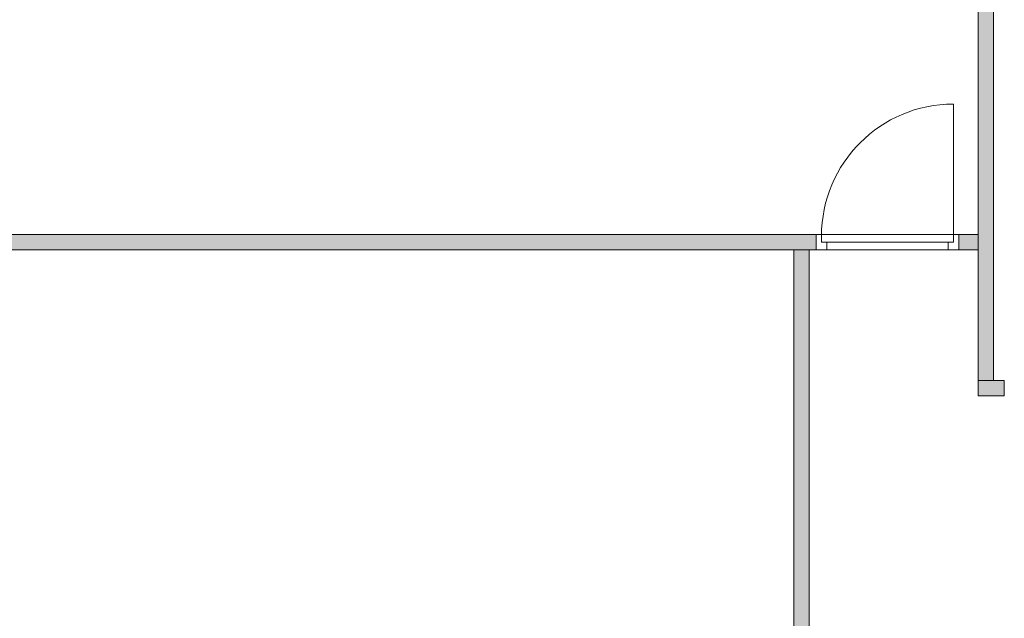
# Model space of a CAD drawing. Header units: inches. Extents: x 15 to 546804, y -66 to 267312.
# Tile 120 of 256: x 437349 to 443757, y 65319 to 69213. Entities that reach past the tile are written whole.
import ezdxf

# ---------------------------------------------------------------- set-up
doc = ezdxf.new("R2010")
doc.units = ezdxf.units.IN
doc.header["$MEASUREMENT"] = 0

msp = doc.modelspace()

# ---------------------------------------------------------------- hatches: boundary and pattern name
at = {"lineweight": 20}
h = msp.add_hatch(color=7, dxfattribs=at)
h.dxf.hatch_style = 1
h.paths.add_polyline_path([(443686.5, 72884), (443586.5, 72884), (443586.5, 66866.8), (443686.5, 66866.8)])
h.paths.add_polyline_path([(443757.5, 66866.8), (443586.5, 66866.8), (443586.5, 66766.8), (443757.5, 66766.8)])
h.paths.add_polyline_path([(444808, 66849.3), (444825.5, 66866.8), (444686.5, 66866.8), (444686.5, 66766.8), (445086.5, 66766.8), (445086.5, 66866.8), (444966.9, 66866.8), (444878.6, 66778.6)])
h = msp.add_hatch(color=7, dxfattribs=at)
h.dxf.hatch_style = 1
h.paths.add_polyline_path([(443586.5, 67814.8), (443461.5, 67814.8), (443461.5, 67714.8), (443586.5, 67714.8)])
h.paths.add_polyline_path([(442532.5, 67814.8), (436096.5, 67814.8), (436096.5, 67714.8), (442532.5, 67714.8)])
h = msp.add_hatch(color=7, dxfattribs=at)
h.dxf.hatch_style = 1
h.paths.add_polyline_path([(442486.5, 67714.8), (442386.5, 67714.8), (442386.5, 65166.9), (442486.5, 65166.9)])
h.paths.add_polyline_path([(442486.5, 64237.9), (442386.5, 64237.9), (442386.5, 61854.6, -0.119247), (442486.5, 61838.3)])

# ---------------------------------------------------------------- linework, layer by layer
at = {"color": 7, "lineweight": 20}
for p, q in [((443586.5, 66866.8, 7000), (443586.5, 72884, 7000)), ((443586.5, 66866.8, 9700), (443586.5, 72884, 9700)), ((443686.5, 72884, 7000), (443686.5, 66866.8, 7000)), ((443686.5, 72884, 9700), (443686.5, 66866.8, 9700)), ((443426.5, 67804.8, 7000), (443426.5, 68663.8, 7000)), ((436096.5, 67814.8, 7000), (442557.5, 67814.8, 7000)), ((436096.5, 67814.8, 9700), (442557.5, 67814.8, 9700)), ((442532.5, 67714.8, 9200), (442532.5, 67814.8, 9200)), ((442532.5, 67814.8, 9200), (442602.5, 67814.8, 9200)), ((442532.5, 67814.8, 9700), (442532.5, 67814.8, 9200)), ((443461.5, 67814.8, 9700), (442532.5, 67814.8, 9700)), ((442532.5, 67714.8, 9700), (442532.5, 67814.8, 9700)), ((442567.5, 67814.8, 7000), (442532.5, 67814.8, 7000)), ((442532.5, 67814.8, 7000), (442532.5, 67814.8, 9200)), ((442532.5, 67814.8, 9200), (443461.5, 67814.8, 9200)), ((442532.5, 67714.8, 7000), (442532.5, 67814.8, 7000)), ((442532.5, 67714.8, 9200), (442532.5, 67814.8, 9200)), ((442557.5, 67814.8, 7000), (442557.5, 67814.8, 9700)), ((442567.5, 67764.8, 7000), (442567.5, 67814.8, 7000)), ((442567.5, 67814.8, 7000), (442567.5, 67814.8, 9165)), ((442567.5, 67814.8, 9165), (443426.5, 67814.8, 9165)), ((442567.5, 67764.8, 9165), (442567.5, 67814.8, 9165)), ((442567.5, 67804.8, 7000), (442567.5, 67804.8, 9165)), ((442567.5, 67764.8, 9165), (442567.5, 67804.8, 9165)), ((442567.5, 67764.8, 7000), (442567.5, 67804.8, 7000)), ((443391.5, 67814.8, 9630), (442602.5, 67814.8, 9630)), ((442602.5, 67814.8, 9630), (442602.5, 67814.8, 9200)), ((443391.5, 67814.8, 9200), (443461.5, 67814.8, 9200)), ((443391.5, 67814.8, 9200), (443391.5, 67814.8, 9630)), ((443461.5, 67814.8, 7000), (443426.5, 67814.8, 7000)), ((443426.5, 67764.8, 7000), (443426.5, 67814.8, 7000)), ((443426.5, 67814.8, 9165), (443426.5, 67814.8, 7000)), ((443426.5, 67764.8, 9165), (443426.5, 67814.8, 9165)), ((443426.5, 67804.8, 9165), (443426.5, 67804.8, 7000)), ((443426.5, 67764.8, 9165), (443426.5, 67804.8, 9165)), ((443426.5, 67764.8, 7000), (443426.5, 67804.8, 7000)), ((443461.5, 67714.8, 9200), (443461.5, 67814.8, 9200)), ((443461.5, 67714.8, 9700), (443461.5, 67814.8, 9700)), ((443461.5, 67814.8, 9200), (443461.5, 67814.8, 9700)), ((443461.5, 67814.8, 9200), (443461.5, 67814.8, 7000)), ((443461.5, 67714.8, 7000), (443461.5, 67814.8, 7000)), ((443461.5, 67714.8, 9200), (443461.5, 67814.8, 9200)), ((443461.5, 67714.8, 7000), (443461.5, 67814.8, 7000)), ((443461.5, 67814.8, 7000), (443586.5, 67814.8, 7000)), ((443461.5, 67714.8, 9700), (443461.5, 67814.8, 9700)), ((443461.5, 67814.8, 9700), (443586.5, 67814.8, 9700)), ((443461.5, 67814.8, 7000), (443461.5, 67814.8, 9700)), ((443586.5, 67814.8, 7000), (443586.5, 67714.8, 7000)), ((443586.5, 67814.8, 9700), (443586.5, 67714.8, 9700)), ((443586.5, 67814.8, 7000), (443586.5, 67814.8, 9700)), ((442567.5, 67764.8, 7000), (442567.5, 67764.8, 9165)), ((442602.5, 67764.8, 7000), (442567.5, 67764.8, 7000)), ((442602.5, 67764.8, 9165), (442567.5, 67764.8, 9165)), ((443426.5, 67764.8, 7000), (442567.5, 67764.8, 7000)), ((442567.5, 67764.8, 7000), (442567.5, 67764.8, 9165)), ((442567.5, 67764.8, 9165), (443426.5, 67764.8, 9165)), ((442602.5, 67764.8, 9630), (442602.5, 67764.8, 9200)), ((443391.5, 67764.8, 9630), (442602.5, 67764.8, 9630)), ((442602.5, 67764.8, 9200), (443391.5, 67764.8, 9200)), ((442602.5, 67714.8, 9130), (442602.5, 67764.8, 9130)), ((442602.5, 67714.8, 7000), (442602.5, 67764.8, 7000)), ((442602.5, 67764.8, 7000), (442602.5, 67764.8, 9130)), ((442602.5, 67764.8, 9130), (443391.5, 67764.8, 9130)), ((442602.5, 67764.8, 9165), (443391.5, 67764.8, 9165)), ((442602.5, 67764.8, 9130), (442602.5, 67764.8, 9165)), ((442604.9, 67764.8, 8068.1), (442659.7, 67764.8, 8138.9)), ((442659.7, 67764.8, 7991.1), (442604.9, 67764.8, 8061.9)), ((442714.5, 67764.8, 8209.7), (442769.3, 67764.8, 8280.5)), ((442769.3, 67764.8, 7849.5), (442714.5, 67764.8, 7920.3)), ((442824, 67764.8, 8351.3), (442878.8, 67764.8, 8422.1)), ((442878.8, 67764.8, 7707.9), (442824, 67764.8, 7778.7)), ((442933.6, 67764.8, 8492.9), (442988.3, 67764.8, 8563.7)), ((442988.3, 67764.8, 7566.3), (442933.6, 67764.8, 7637.1)), ((443043.1, 67764.8, 8634.5), (443097.9, 67764.8, 8705.2)), ((443097.9, 67764.8, 7424.8), (443043.1, 67764.8, 7495.5)), ((443152.7, 67764.8, 8776), (443207.4, 67764.8, 8846.8)), ((443207.4, 67764.8, 7283.2), (443152.7, 67764.8, 7354)), ((443262.2, 67764.8, 8917.6), (443317, 67764.8, 8988.4)), ((443317, 67764.8, 7141.6), (443262.2, 67764.8, 7212.4)), ((443426.5, 67764.8, 7000), (443371.8, 67764.8, 7070.8)), ((443371.8, 67764.8, 9059.2), (443426.5, 67764.8, 9130)), ((443391.5, 67764.8, 9200), (443391.5, 67764.8, 9630)), ((443391.5, 67714.8, 7000), (443391.5, 67764.8, 7000)), ((443391.5, 67714.8, 9130), (443391.5, 67764.8, 9130)), ((443391.5, 67764.8, 9130), (443391.5, 67764.8, 7000)), ((443391.5, 67764.8, 7000), (443426.5, 67764.8, 7000)), ((443391.5, 67764.8, 9165), (443426.5, 67764.8, 9165)), ((443391.5, 67764.8, 9130), (443391.5, 67764.8, 9165)), ((443426.5, 67764.8, 9165), (443426.5, 67764.8, 7000)), ((443426.5, 67764.8, 9165), (443426.5, 67764.8, 7000)), ((442557.5, 67714.8, 7000), (436096.5, 67714.8, 7000)), ((442557.5, 67714.8, 9700), (436096.5, 67714.8, 9700)), ((442386.5, 67714.8, 7000), (442486.5, 67714.8, 7000)), ((442386.5, 65166.9, 7000), (442386.5, 67714.8, 7000)), ((442386.5, 67714.8, 9700), (442486.5, 67714.8, 9700)), ((442386.5, 65166.9, 9700), (442386.5, 67714.8, 9700)), ((442386.5, 67714.8, 7000), (442386.5, 67714.8, 9700)), ((442486.5, 67714.8, 7000), (442486.5, 65166.9, 7000)), ((442486.5, 67714.8, 9700), (442486.5, 65166.9, 9700)), ((442486.5, 67714.8, 7000), (442486.5, 67714.8, 9700)), ((442532.5, 67714.8, 9200), (442602.5, 67714.8, 9200)), ((443461.5, 67714.8, 9700), (442532.5, 67714.8, 9700)), ((442532.5, 67714.8, 9700), (442532.5, 67714.8, 9200)), ((442602.5, 67714.8, 7000), (442532.5, 67714.8, 7000)), ((442532.5, 67714.8, 7000), (442532.5, 67714.8, 9200)), ((442532.5, 67714.8, 9200), (443461.5, 67714.8, 9200)), ((442557.5, 67714.8, 7000), (442557.5, 67714.8, 9700)), ((442602.5, 67714.8, 9630), (442602.5, 67714.8, 9200)), ((443391.5, 67714.8, 9630), (442602.5, 67714.8, 9630)), ((442602.5, 67714.8, 7000), (442602.5, 67714.8, 9130)), ((442602.5, 67714.8, 9130), (443391.5, 67714.8, 9130)), ((443391.5, 67714.8, 9200), (443391.5, 67714.8, 9630)), ((443391.5, 67714.8, 9200), (443461.5, 67714.8, 9200)), ((443461.5, 67714.8, 7000), (443391.5, 67714.8, 7000)), ((443391.5, 67714.8, 9130), (443391.5, 67714.8, 7000)), ((443461.5, 67714.8, 9200), (443461.5, 67714.8, 9700)), ((443461.5, 67714.8, 9200), (443461.5, 67714.8, 7000)), ((443586.5, 67714.8, 7000), (443461.5, 67714.8, 7000)), ((443586.5, 67714.8, 9700), (443461.5, 67714.8, 9700)), ((443461.5, 67714.8, 7000), (443461.5, 67714.8, 9700)), ((443586.5, 67714.8, 7000), (443586.5, 67714.8, 9700)), ((443686.5, 66866.8, 7000), (443586.5, 66866.8, 7000)), ((443686.5, 66866.8, 9700), (443586.5, 66866.8, 9700)), ((443586.5, 66866.8, 7000), (443586.5, 66866.8, 9700)), ((443586.5, 66766.8, 7000), (443586.5, 66866.8, 7000)), ((443586.5, 66866.8, 7000), (443757.5, 66866.8, 7000)), ((443586.5, 66766.8, 9700), (443586.5, 66866.8, 9700)), ((443586.5, 66866.8, 9700), (443757.5, 66866.8, 9700)), ((443586.5, 66866.8, 7000), (443586.5, 66866.8, 9700)), ((443686.5, 66866.8, 7000), (443686.5, 66866.8, 9700)), ((443757.5, 66866.8, 7000), (443757.5, 66766.8, 7000)), ((443757.5, 66866.8, 9700), (443757.5, 66766.8, 9700)), ((443757.5, 66866.8, 7000), (443757.5, 66866.8, 9700)), ((443757.5, 66766.8, 7000), (443586.5, 66766.8, 7000)), ((443757.5, 66766.8, 9700), (443586.5, 66766.8, 9700)), ((443586.5, 66766.8, 7000), (443586.5, 66766.8, 9700)), ((443757.5, 66766.8, 7000), (443757.5, 66766.8, 9700))]:
    msp.add_line(p, q, dxfattribs=at)
at = {"color": 7, "lineweight": 20, "extrusion": (0, 0, -1)}
for centre in [(443426.5, 67804.8, 7000), (443426.5, 67804.8, 0), (443426.5, 67804.8, 0), (443426.5, 67804.8, 0)]:
    msp.add_ellipse(centre, major_axis=(0, 859.5), ratio=0.999391, start_param=4.712389, end_param=6.283185, dxfattribs=at)
at = {"color": 7, "lineweight": 20}
for points, invisible_edges in [([(443686.5, 72884, 7000), (443586.5, 66866.8, 7000), (443586.5, 72884, 7000)], 1), ([(443586.5, 66866.8, 7000), (443686.5, 72884, 7000), (443686.5, 66866.8, 7000)], 1), ([(443586.5, 66866.8, 9700), (443686.5, 72884, 9700), (443586.5, 72884, 9700)], 1), ([(443686.5, 72884, 9700), (443586.5, 66866.8, 9700), (443686.5, 66866.8, 9700)], 1), ([(443586.5, 72884, 9700), (443586.5, 66866.8, 7000), (443586.5, 66866.8, 9700)], 1), ([(443586.5, 66866.8, 7000), (443586.5, 72884, 9700), (443586.5, 72884, 7000)], 1), ([(443686.5, 72884, 7000), (443686.5, 66866.8, 9700), (443686.5, 66866.8, 7000)], 1), ([(443686.5, 66866.8, 9700), (443686.5, 72884, 7000), (443686.5, 72884, 9700)], 1), ([(436156.3, 67814.8, 7000), (442557.5, 67814.8, 9700), (442557.5, 67814.8, 7000)], 1), ([(442557.5, 67814.8, 9700), (436156.3, 67814.8, 7000), (436156.3, 67814.8, 9700)], 1), ([(442532.5, 67714.8, 9200), (442532.5, 67814.8, 7000), (442532.5, 67714.8, 7000)], 1), ([(442532.5, 67814.8, 7000), (442532.5, 67714.8, 9200), (442532.5, 67814.8, 9200)], 1), ([(442532.5, 67814.8, 9200), (442567.5, 67814.8, 7000), (442532.5, 67814.8, 7000)], 1), ([(442567.5, 67814.8, 7000), (442532.5, 67814.8, 9200), (442567.5, 67814.8, 9165)], 3), ([(442567.5, 67814.8, 9165), (442532.5, 67814.8, 9200), (443426.5, 67814.8, 9165)], 3), ([(443461.5, 67814.8, 9200), (443426.5, 67814.8, 9165), (442532.5, 67814.8, 9200)], 3), ([(443461.5, 67714.8, 9200), (442532.5, 67814.8, 9200), (442532.5, 67714.8, 9200)], 1), ([(442532.5, 67814.8, 9200), (443461.5, 67714.8, 9200), (443461.5, 67814.8, 9200)], 1), ([(442567.5, 67814.8, 7000), (442532.5, 67714.8, 7000), (442532.5, 67814.8, 7000)], 1), ([(442532.5, 67714.8, 7000), (442567.5, 67814.8, 7000), (442567.5, 67764.8, 7000)], 13), ([(442532.5, 67714.8, 9700), (443461.5, 67814.8, 9700), (442532.5, 67814.8, 9700)], 1), ([(443461.5, 67814.8, 9700), (442532.5, 67714.8, 9700), (443461.5, 67714.8, 9700)], 1), ([(442532.5, 67814.8, 9700), (442532.5, 67714.8, 9200), (442532.5, 67714.8, 9700)], 1), ([(442532.5, 67714.8, 9200), (442532.5, 67814.8, 9700), (442532.5, 67814.8, 9200)], 1), ([(442532.5, 67814.8, 9200), (442602.5, 67814.8, 9630), (442602.5, 67814.8, 9200)], 1), ([(442602.5, 67814.8, 9630), (442532.5, 67814.8, 9200), (442532.5, 67814.8, 9700)], 13), ([(442602.5, 67814.8, 9630), (442532.5, 67814.8, 9700), (443391.5, 67814.8, 9630)], 3), ([(443461.5, 67814.8, 9700), (443391.5, 67814.8, 9630), (442532.5, 67814.8, 9700)], 3), ([(442567.5, 67814.8, 7000), (442567.5, 67764.8, 9165), (442567.5, 67764.8, 7000)], 1), ([(442567.5, 67764.8, 9165), (442567.5, 67814.8, 7000), (442567.5, 67814.8, 9165)], 1), ([(443426.5, 67814.8, 9165), (442567.5, 67764.8, 9165), (442567.5, 67814.8, 9165)], 1), ([(442567.5, 67764.8, 9165), (443426.5, 67814.8, 9165), (442602.5, 67764.8, 9165)], 3), ([(442567.5, 67804.8, 9165), (442567.5, 67764.8, 7000), (442567.5, 67764.8, 9165)], 1), ([(442567.5, 67764.8, 7000), (442567.5, 67804.8, 9165), (442567.5, 67804.8, 7000)], 1), ([(442602.5, 67764.8, 9165), (443426.5, 67814.8, 9165), (443391.5, 67764.8, 9165)], 3), ([(443391.5, 67764.8, 9165), (443426.5, 67814.8, 9165), (443426.5, 67764.8, 9165)], 1), ([(443391.5, 67814.8, 9630), (443461.5, 67814.8, 9200), (443391.5, 67814.8, 9200)], 1), ([(443461.5, 67814.8, 9200), (443391.5, 67814.8, 9630), (443461.5, 67814.8, 9700)], 3), ([(443426.5, 67764.8, 9165), (443426.5, 67814.8, 7000), (443426.5, 67764.8, 7000)], 1), ([(443426.5, 67814.8, 7000), (443426.5, 67764.8, 9165), (443426.5, 67814.8, 9165)], 1), ([(443426.5, 67814.8, 9165), (443461.5, 67814.8, 7000), (443426.5, 67814.8, 7000)], 1), ([(443461.5, 67814.8, 7000), (443426.5, 67814.8, 9165), (443461.5, 67814.8, 9200)], 3), ([(443461.5, 67814.8, 7000), (443426.5, 67764.8, 7000), (443426.5, 67814.8, 7000)], 1), ([(443461.5, 67714.8, 7000), (443426.5, 67764.8, 7000), (443461.5, 67814.8, 7000)], 3), ([(443426.5, 67804.8, 7000), (443426.5, 67764.8, 9165), (443426.5, 67764.8, 7000)], 1), ([(443426.5, 67764.8, 9165), (443426.5, 67804.8, 7000), (443426.5, 67804.8, 9165)], 1), ([(443461.5, 67814.8, 7000), (443586.5, 67814.8, 9700), (443586.5, 67814.8, 7000)], 1), ([(443586.5, 67814.8, 9700), (443461.5, 67814.8, 7000), (443461.5, 67814.8, 9700)], 1), ([(443461.5, 67714.8, 9700), (443461.5, 67814.8, 7000), (443461.5, 67714.8, 7000)], 1), ([(443461.5, 67814.8, 7000), (443461.5, 67714.8, 9700), (443461.5, 67814.8, 9700)], 1), ([(443586.5, 67714.8, 9700), (443461.5, 67814.8, 9700), (443461.5, 67714.8, 9700)], 1), ([(443461.5, 67814.8, 9700), (443586.5, 67714.8, 9700), (443586.5, 67814.8, 9700)], 1), ([(443461.5, 67814.8, 7000), (443586.5, 67714.8, 7000), (443461.5, 67714.8, 7000)], 1), ([(443586.5, 67714.8, 7000), (443461.5, 67814.8, 7000), (443586.5, 67814.8, 7000)], 1), ([(443461.5, 67814.8, 7000), (443461.5, 67714.8, 9200), (443461.5, 67714.8, 7000)], 1), ([(443461.5, 67714.8, 9200), (443461.5, 67814.8, 7000), (443461.5, 67814.8, 9200)], 1), ([(443461.5, 67814.8, 9200), (443461.5, 67714.8, 9700), (443461.5, 67714.8, 9200)], 1), ([(443461.5, 67714.8, 9700), (443461.5, 67814.8, 9200), (443461.5, 67814.8, 9700)], 1), ([(443586.5, 67814.8, 9700), (443586.5, 67714.8, 7000), (443586.5, 67814.8, 7000)], 1), ([(443586.5, 67714.8, 7000), (443586.5, 67814.8, 9700), (443586.5, 67714.8, 9700)], 1), ([(442532.5, 67714.8, 7000), (442567.5, 67764.8, 7000), (442602.5, 67714.8, 7000)], 3), ([(443426.5, 67764.8, 9165), (442567.5, 67764.8, 7000), (443426.5, 67764.8, 7000)], 1), ([(442567.5, 67764.8, 7000), (443426.5, 67764.8, 9165), (442567.5, 67764.8, 9165)], 1), ([(442567.5, 67764.8, 9165), (442602.5, 67764.8, 7000), (442567.5, 67764.8, 7000)], 1), ([(442602.5, 67764.8, 7000), (442567.5, 67764.8, 9165), (442602.5, 67764.8, 9130)], 3), ([(442602.5, 67764.8, 9130), (442567.5, 67764.8, 9165), (442602.5, 67764.8, 9165)], 1), ([(442602.5, 67714.8, 7000), (442567.5, 67764.8, 7000), (442602.5, 67764.8, 7000)], 1), ([(442602.5, 67764.8, 7000), (442602.5, 67714.8, 9130), (442602.5, 67714.8, 7000)], 1), ([(442602.5, 67714.8, 9130), (442602.5, 67764.8, 7000), (442602.5, 67764.8, 9130)], 1), ([(442602.5, 67764.8, 9165), (443391.5, 67764.8, 9130), (442602.5, 67764.8, 9130)], 1), ([(443391.5, 67764.8, 9130), (442602.5, 67764.8, 9165), (443391.5, 67764.8, 9165)], 1), ([(443391.5, 67764.8, 9130), (442602.5, 67714.8, 9130), (442602.5, 67764.8, 9130)], 1), ([(442602.5, 67714.8, 9130), (443391.5, 67764.8, 9130), (443391.5, 67714.8, 9130)], 1), ([(443391.5, 67764.8, 9630), (442602.5, 67764.8, 9200), (443391.5, 67764.8, 9200)], 1), ([(442602.5, 67764.8, 9200), (443391.5, 67764.8, 9630), (442602.5, 67764.8, 9630)], 1), ([(443391.5, 67764.8, 9130), (443426.5, 67764.8, 7000), (443391.5, 67764.8, 7000)], 1), ([(443426.5, 67764.8, 7000), (443391.5, 67764.8, 9130), (443426.5, 67764.8, 9165)], 3), ([(443426.5, 67764.8, 9165), (443391.5, 67764.8, 9130), (443391.5, 67764.8, 9165)], 1), ([(443391.5, 67714.8, 9130), (443391.5, 67764.8, 7000), (443391.5, 67714.8, 7000)], 1), ([(443391.5, 67764.8, 7000), (443391.5, 67714.8, 9130), (443391.5, 67764.8, 9130)], 1), ([(443426.5, 67764.8, 7000), (443391.5, 67714.8, 7000), (443391.5, 67764.8, 7000)], 1), ([(443391.5, 67714.8, 7000), (443426.5, 67764.8, 7000), (443461.5, 67714.8, 7000)], 3), ([(436156.3, 67714.8, 9700), (442557.5, 67714.8, 7000), (442557.5, 67714.8, 9700)], 1), ([(442557.5, 67714.8, 7000), (436156.3, 67714.8, 9700), (436156.3, 67714.8, 7000)], 1), ([(442386.5, 67714.8, 9700), (442386.5, 65166.9, 7000), (442386.5, 65166.9, 9700)], 1), ([(442386.5, 65166.9, 7000), (442386.5, 67714.8, 9700), (442386.5, 67714.8, 7000)], 1), ([(442386.5, 67714.8, 9700), (442486.5, 67714.8, 7000), (442386.5, 67714.8, 7000)], 1), ([(442486.5, 67714.8, 7000), (442386.5, 67714.8, 9700), (442486.5, 67714.8, 9700)], 1), ([(442386.5, 65166.9, 9700), (442486.5, 67714.8, 9700), (442386.5, 67714.8, 9700)], 1), ([(442486.5, 67714.8, 9700), (442386.5, 65166.9, 9700), (442486.5, 65166.9, 9700)], 1), ([(442486.5, 67714.8, 7000), (442386.5, 65166.9, 7000), (442386.5, 67714.8, 7000)], 1), ([(442386.5, 65166.9, 7000), (442486.5, 67714.8, 7000), (442486.5, 65166.9, 7000)], 1), ([(442486.5, 67714.8, 7000), (442486.5, 65166.9, 9700), (442486.5, 65166.9, 7000)], 1), ([(442486.5, 65166.9, 9700), (442486.5, 67714.8, 7000), (442486.5, 67714.8, 9700)], 1), ([(442602.5, 67714.8, 9130), (442532.5, 67714.8, 7000), (442602.5, 67714.8, 7000)], 1), ([(442532.5, 67714.8, 7000), (442602.5, 67714.8, 9130), (442532.5, 67714.8, 9200)], 3), ([(442532.5, 67714.8, 9200), (442602.5, 67714.8, 9130), (443461.5, 67714.8, 9200)], 3), ([(442602.5, 67714.8, 9630), (442532.5, 67714.8, 9200), (442602.5, 67714.8, 9200)], 1), ([(442532.5, 67714.8, 9200), (442602.5, 67714.8, 9630), (442532.5, 67714.8, 9700)], 3), ([(442532.5, 67714.8, 9700), (442602.5, 67714.8, 9630), (443461.5, 67714.8, 9700)], 3), ([(443391.5, 67714.8, 9130), (443461.5, 67714.8, 9200), (442602.5, 67714.8, 9130)], 3), ([(443391.5, 67714.8, 9630), (443461.5, 67714.8, 9700), (442602.5, 67714.8, 9630)], 3), ([(443461.5, 67714.8, 9200), (443391.5, 67714.8, 7000), (443461.5, 67714.8, 7000)], 1), ([(443391.5, 67714.8, 7000), (443461.5, 67714.8, 9200), (443391.5, 67714.8, 9130)], 3), ([(443461.5, 67714.8, 9700), (443391.5, 67714.8, 9200), (443461.5, 67714.8, 9200)], 1), ([(443391.5, 67714.8, 9200), (443461.5, 67714.8, 9700), (443391.5, 67714.8, 9630)], 3), ([(443461.5, 67714.8, 9700), (443586.5, 67714.8, 7000), (443586.5, 67714.8, 9700)], 1), ([(443586.5, 67714.8, 7000), (443461.5, 67714.8, 9700), (443461.5, 67714.8, 7000)], 1), ([(443686.5, 66866.8, 9700), (443586.5, 66866.8, 7000), (443686.5, 66866.8, 7000)], 1), ([(443586.5, 66866.8, 7000), (443686.5, 66866.8, 9700), (443586.5, 66866.8, 9700)], 1), ([(443586.5, 66866.8, 7000), (443757.5, 66866.8, 9700), (443757.5, 66866.8, 7000)], 1), ([(443757.5, 66866.8, 9700), (443586.5, 66866.8, 7000), (443586.5, 66866.8, 9700)], 1), ([(443586.5, 66766.8, 9700), (443586.5, 66866.8, 7000), (443586.5, 66766.8, 7000)], 1), ([(443586.5, 66866.8, 7000), (443586.5, 66766.8, 9700), (443586.5, 66866.8, 9700)], 1), ([(443757.5, 66766.8, 9700), (443586.5, 66866.8, 9700), (443586.5, 66766.8, 9700)], 1), ([(443586.5, 66866.8, 9700), (443757.5, 66766.8, 9700), (443757.5, 66866.8, 9700)], 1), ([(443586.5, 66866.8, 7000), (443757.5, 66766.8, 7000), (443586.5, 66766.8, 7000)], 1), ([(443757.5, 66766.8, 7000), (443586.5, 66866.8, 7000), (443757.5, 66866.8, 7000)], 1), ([(443757.5, 66866.8, 9700), (443757.5, 66766.8, 7000), (443757.5, 66866.8, 7000)], 1), ([(443757.5, 66766.8, 7000), (443757.5, 66866.8, 9700), (443757.5, 66766.8, 9700)], 1), ([(443586.5, 66766.8, 9700), (443757.5, 66766.8, 7000), (443757.5, 66766.8, 9700)], 1), ([(443757.5, 66766.8, 7000), (443586.5, 66766.8, 9700), (443586.5, 66766.8, 7000)], 1)]:
    msp.add_3dface(points, dxfattribs=dict(at, invisible_edges=invisible_edges))

doc.saveas('drawing.dxf')
